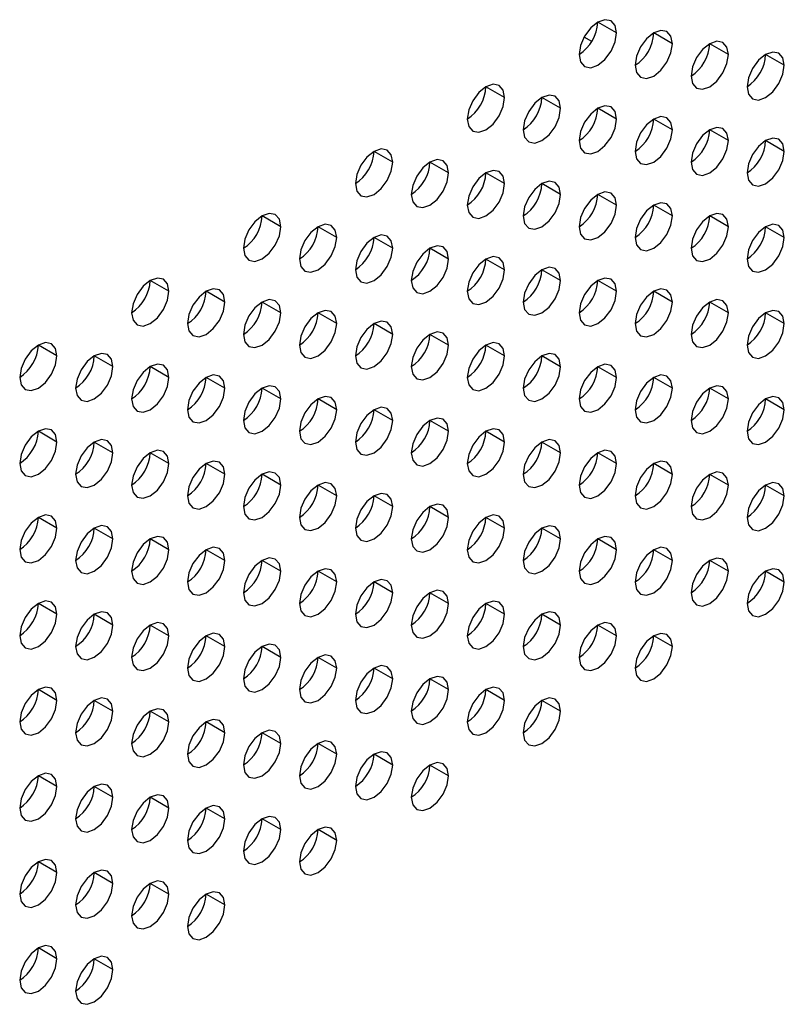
# Model space of a CAD drawing. Header units: millimetres. Extents: x 0 to 1118, y 0 to 864.
# Tile 196 of 256: x 946 to 951, y 656 to 662. Entities that reach past the tile are written whole.
import ezdxf

# ---------------------------------------------------------------- set-up
doc = ezdxf.new("R2010")
doc.units = ezdxf.units.MM

msp = doc.modelspace()

# ---------------------------------------------------------------- linework, layer by layer
at = {"color": 7, "linetype": 'Continuous', "lineweight": 25}
for p, q in [((949.7938, 661.9342), (949.6759, 662.0023)), ((949.6374, 661.8793), (949.5887, 661.9074)), ((950.1473, 661.8661), (950.0295, 661.9342)), ((950.5009, 661.7981), (950.383, 661.8661)), ((950.8544, 661.73), (950.7366, 661.798)), ((949.0867, 661.526), (948.9688, 661.5941)), ((949.4402, 661.4579), (949.3224, 661.526)), ((949.7938, 661.3899), (949.6759, 661.4579)), ((950.1473, 661.3218), (950.0295, 661.3898)), ((950.5009, 661.2537), (950.383, 661.3217)), ((950.7363, 661.2447), (950.7289, 661.249)), ((950.8544, 661.1856), (950.7366, 661.2537)), ((948.3796, 661.1178), (948.2617, 661.1859)), ((948.7331, 661.0497), (948.6153, 661.1178)), ((949.0867, 660.9817), (948.9688, 661.0497)), ((949.4402, 660.9136), (949.3224, 660.9816)), ((949.7938, 660.8455), (949.6759, 660.9135)), ((950.1473, 660.7774), (950.0295, 660.8455)), ((947.6724, 660.7096), (947.5546, 660.7776)), ((950.5009, 660.7093), (950.383, 660.7774)), ((948.026, 660.6415), (947.9082, 660.7096)), ((950.8544, 660.6413), (950.7366, 660.7093)), ((948.3796, 660.5735), (948.2617, 660.6415)), ((948.7331, 660.5054), (948.6153, 660.5734)), ((949.0867, 660.4373), (948.9688, 660.5053)), ((949.4402, 660.3692), (949.3224, 660.4373)), ((946.9653, 660.3014), (946.8475, 660.3694)), ((949.7938, 660.3011), (949.6759, 660.3692)), ((947.3189, 660.2333), (947.201, 660.3014)), ((950.1473, 660.2331), (950.0295, 660.3011)), ((947.6724, 660.1653), (947.5546, 660.2333)), ((950.5009, 660.165), (950.383, 660.233)), ((948.026, 660.0972), (947.9082, 660.1652)), ((950.8544, 660.0969), (950.7366, 660.1649)), ((948.3796, 660.0291), (948.2617, 660.0971)), ((948.7331, 659.961), (948.6153, 660.0291)), ((946.2582, 659.8932), (946.1404, 659.9612)), ((949.0867, 659.8929), (948.9688, 659.961)), ((946.6118, 659.8251), (946.4939, 659.8932)), ((949.4402, 659.8249), (949.3224, 659.8929)), ((946.9653, 659.757), (946.8475, 659.8251)), ((949.7938, 659.7568), (949.6759, 659.8248)), ((947.3189, 659.689), (947.201, 659.757)), ((950.1473, 659.6887), (950.0295, 659.7567)), ((947.6724, 659.6209), (947.5546, 659.6889)), ((950.5009, 659.6206), (950.383, 659.6887)), ((948.026, 659.5528), (947.9082, 659.6208)), ((950.8544, 659.5525), (950.7366, 659.6206)), ((948.3796, 659.4847), (948.2617, 659.5528)), ((948.7331, 659.4167), (948.6153, 659.4847)), ((946.2582, 659.3488), (946.1404, 659.4169)), ((949.0867, 659.3486), (948.9688, 659.4166)), ((946.6118, 659.2808), (946.4939, 659.3488)), ((949.4402, 659.2805), (949.3224, 659.3485)), ((946.9653, 659.2127), (946.8475, 659.2807)), ((949.7938, 659.2124), (949.6759, 659.2805)), ((947.3189, 659.1446), (947.201, 659.2126)), ((950.1473, 659.1443), (950.0295, 659.2124)), ((947.6724, 659.0765), (947.5546, 659.1446)), ((950.5009, 659.0763), (950.383, 659.1443)), ((948.026, 659.0085), (947.9082, 659.0765)), ((950.8544, 659.0082), (950.7366, 659.0762)), ((948.3796, 658.9404), (948.2617, 659.0084)), ((948.7331, 658.8723), (948.6153, 658.9403)), ((946.2582, 658.8045), (946.1404, 658.8725)), ((949.0867, 658.8042), (948.9688, 658.8723)), ((946.6118, 658.7364), (946.4939, 658.8044)), ((949.4402, 658.7361), (949.3224, 658.8042)), ((946.9653, 658.6683), (946.8475, 658.7364)), ((949.7938, 658.6681), (949.6759, 658.7361)), ((947.3189, 658.6003), (947.201, 658.6683)), ((950.1473, 658.6), (950.0295, 658.668)), ((947.6724, 658.5322), (947.5546, 658.6002)), ((950.5009, 658.5319), (950.383, 658.5999)), ((948.026, 658.4641), (947.9082, 658.5321)), ((950.8544, 658.4638), (950.7366, 658.5319)), ((948.3796, 658.396), (948.2617, 658.464)), ((948.7331, 658.3279), (948.6153, 658.396)), ((946.2582, 658.2601), (946.1404, 658.3282)), ((949.0867, 658.2599), (948.9688, 658.3279)), ((946.6118, 658.192), (946.4939, 658.2601)), ((949.4402, 658.1918), (949.3224, 658.2598)), ((946.9653, 658.124), (946.8475, 658.192)), ((949.7938, 658.1237), (949.6759, 658.1917)), ((947.3189, 658.0559), (947.201, 658.1239)), ((950.1473, 658.0556), (950.0295, 658.1237)), ((947.6724, 657.9878), (947.5546, 658.0558)), ((948.026, 657.9197), (947.9082, 657.9878)), ((948.3796, 657.8517), (948.2617, 657.9197)), ((948.7331, 657.7836), (948.6153, 657.8516)), ((946.2582, 657.7158), (946.1404, 657.7838)), ((949.0867, 657.7155), (948.9688, 657.7835)), ((946.6118, 657.6477), (946.4939, 657.7157)), ((949.4402, 657.6474), (949.3224, 657.7155)), ((946.9653, 657.5796), (946.8475, 657.6476)), ((947.3189, 657.5115), (947.201, 657.5796)), ((947.6724, 657.4435), (947.5546, 657.5115)), ((948.026, 657.3754), (947.9082, 657.4434)), ((948.3796, 657.3073), (948.2617, 657.3753)), ((948.7331, 657.2392), (948.6153, 657.3073)), ((946.2582, 657.1714), (946.1404, 657.2394)), ((946.6118, 657.1033), (946.4939, 657.1714)), ((946.9653, 657.0352), (946.8475, 657.1033)), ((947.3189, 656.9672), (947.201, 657.0352)), ((947.6724, 656.8991), (947.5546, 656.9671)), ((948.026, 656.831), (947.9082, 656.899)), ((946.2582, 656.627), (946.1404, 656.6951)), ((946.6118, 656.559), (946.4939, 656.627)), ((946.9653, 656.4909), (946.8475, 656.5589)), ((947.3189, 656.4228), (947.201, 656.4908)), ((946.2582, 656.0827), (946.1404, 656.1507)), ((946.6118, 656.0146), (946.4939, 656.0826))]:
    msp.add_line(p, q, dxfattribs=at)
at = {"color": 7, "linetype": 'Continuous', "lineweight": 25, "flags": 128}
for points in [[(949.7938, 661.9342), (949.7848, 661.9811), (949.7593, 662.0105), (949.721, 662.018), (949.6759, 662.0023), (949.6308, 661.9659), (949.5926, 661.9143), (949.567, 661.8554), (949.5581, 661.7982)], [(949.5581, 661.7982), (949.567, 661.7513), (949.5926, 661.7219), (949.6308, 661.7144), (949.6759, 661.7301), (949.721, 661.7665), (949.7593, 661.8181), (949.7848, 661.877), (949.7938, 661.9342)], [(950.1473, 661.8661), (950.1384, 661.913), (950.1128, 661.9425), (950.0746, 661.9499), (950.0295, 661.9342), (949.9844, 661.8978), (949.9461, 661.8462), (949.9206, 661.7873), (949.9116, 661.7301)], [(949.9116, 661.7301), (949.9206, 661.6832), (949.9461, 661.6538), (949.9844, 661.6463), (950.0295, 661.662), (950.0746, 661.6984), (950.1128, 661.75), (950.1384, 661.8089), (950.1473, 661.8661)], [(950.5009, 661.7981), (950.4919, 661.845), (950.4664, 661.8744), (950.4281, 661.8818), (950.383, 661.8661), (950.3379, 661.8297), (950.2997, 661.7782), (950.2741, 661.7193), (950.2652, 661.662)], [(950.2652, 661.662), (950.2741, 661.6151), (950.2997, 661.5857), (950.3379, 661.5783), (950.383, 661.5939), (950.4281, 661.6303), (950.4664, 661.6819), (950.4919, 661.7408), (950.5009, 661.7981)], [(950.8544, 661.73), (950.8455, 661.7769), (950.8199, 661.8063), (950.7817, 661.8137), (950.7366, 661.798), (950.6915, 661.7617), (950.6532, 661.7101), (950.6277, 661.6512), (950.6187, 661.5939)], [(950.6187, 661.5939), (950.6277, 661.547), (950.6532, 661.5176), (950.6915, 661.5102), (950.7366, 661.5259), (950.7817, 661.5623), (950.8199, 661.6138), (950.8455, 661.6727), (950.8544, 661.73)], [(949.0867, 661.526), (949.0777, 661.5729), (949.0521, 661.6023), (949.0139, 661.6098), (948.9688, 661.5941), (948.9237, 661.5577), (948.8855, 661.5061), (948.8599, 661.4472), (948.851, 661.39)], [(948.851, 661.39), (948.8599, 661.3431), (948.8855, 661.3137), (948.9237, 661.3062), (948.9688, 661.3219), (949.0139, 661.3583), (949.0521, 661.4099), (949.0777, 661.4688), (949.0867, 661.526)], [(949.4402, 661.4579), (949.4312, 661.5048), (949.4057, 661.5342), (949.3675, 661.5417), (949.3224, 661.526), (949.2773, 661.4896), (949.239, 661.438), (949.2135, 661.3791), (949.2045, 661.3219)], [(949.7938, 661.3899), (949.7848, 661.4368), (949.7593, 661.4662), (949.721, 661.4736), (949.6759, 661.4579), (949.6308, 661.4215), (949.5926, 661.37), (949.567, 661.3111), (949.5581, 661.2538)], [(949.2045, 661.3219), (949.2135, 661.275), (949.239, 661.2456), (949.2773, 661.2381), (949.3224, 661.2538), (949.3675, 661.2902), (949.4057, 661.3418), (949.4312, 661.4007), (949.4402, 661.4579)], [(950.1473, 661.3218), (950.1384, 661.3687), (950.1128, 661.3981), (950.0746, 661.4055), (950.0295, 661.3898), (949.9844, 661.3534), (949.9461, 661.3019), (949.9206, 661.243), (949.9116, 661.1857)], [(949.5581, 661.2538), (949.567, 661.2069), (949.5926, 661.1775), (949.6308, 661.1701), (949.6759, 661.1857), (949.721, 661.2221), (949.7593, 661.2737), (949.7848, 661.3326), (949.7938, 661.3899)], [(950.5009, 661.2537), (950.4919, 661.3006), (950.4664, 661.33), (950.4281, 661.3374), (950.383, 661.3218), (950.3379, 661.2854), (950.2997, 661.2338), (950.2741, 661.1749), (950.2652, 661.1176)], [(949.9116, 661.1857), (949.9206, 661.1388), (949.9461, 661.1094), (949.9844, 661.102), (950.0295, 661.1177), (950.0746, 661.1541), (950.1128, 661.2056), (950.1384, 661.2645), (950.1473, 661.3218)], [(950.2652, 661.1176), (950.2741, 661.0707), (950.2997, 661.0413), (950.3379, 661.0339), (950.383, 661.0496), (950.4281, 661.086), (950.4664, 661.1376), (950.4919, 661.1965), (950.5009, 661.2537)], [(950.8544, 661.1856), (950.8455, 661.2325), (950.8199, 661.2619), (950.7817, 661.2694), (950.7366, 661.2537), (950.6915, 661.2173), (950.6532, 661.1657), (950.6277, 661.1068), (950.6187, 661.0496)], [(948.3796, 661.1178), (948.3706, 661.1647), (948.345, 661.1941), (948.3068, 661.2016), (948.2617, 661.1859), (948.2166, 661.1495), (948.1784, 661.0979), (948.1528, 661.039), (948.1439, 660.9818)], [(950.6187, 661.0496), (950.6277, 661.0027), (950.6532, 660.9733), (950.6915, 660.9658), (950.7366, 660.9815), (950.7817, 661.0179), (950.8199, 661.0695), (950.8455, 661.1284), (950.8544, 661.1856)], [(948.1439, 660.9818), (948.1528, 660.9348), (948.1784, 660.9054), (948.2166, 660.898), (948.2617, 660.9137), (948.3068, 660.9501), (948.345, 661.0017), (948.3706, 661.0606), (948.3796, 661.1178)], [(948.7331, 661.0497), (948.7241, 661.0966), (948.6986, 661.126), (948.6604, 661.1335), (948.6153, 661.1178), (948.5702, 661.0814), (948.5319, 661.0298), (948.5064, 660.9709), (948.4974, 660.9137)], [(948.4974, 660.9137), (948.5064, 660.8668), (948.5319, 660.8374), (948.5702, 660.8299), (948.6153, 660.8456), (948.6604, 660.882), (948.6986, 660.9336), (948.7241, 660.9925), (948.7331, 661.0497)], [(949.0867, 660.9817), (949.0777, 661.0286), (949.0521, 661.058), (949.0139, 661.0654), (948.9688, 661.0497), (948.9237, 661.0133), (948.8855, 660.9618), (948.8599, 660.9029), (948.851, 660.8456)], [(948.851, 660.8456), (948.8599, 660.7987), (948.8855, 660.7693), (948.9237, 660.7619), (948.9688, 660.7775), (949.0139, 660.8139), (949.0521, 660.8655), (949.0777, 660.9244), (949.0867, 660.9817)], [(949.4402, 660.9136), (949.4312, 660.9605), (949.4057, 660.9899), (949.3675, 660.9973), (949.3224, 660.9816), (949.2773, 660.9452), (949.239, 660.8937), (949.2135, 660.8348), (949.2045, 660.7775)], [(949.2045, 660.7775), (949.2135, 660.7306), (949.239, 660.7012), (949.2773, 660.6938), (949.3224, 660.7095), (949.3675, 660.7459), (949.4057, 660.7974), (949.4312, 660.8563), (949.4402, 660.9136)], [(949.7938, 660.8455), (949.7848, 660.8924), (949.7593, 660.9218), (949.721, 660.9292), (949.6759, 660.9136), (949.6308, 660.8772), (949.5926, 660.8256), (949.567, 660.7667), (949.5581, 660.7094)], [(949.5581, 660.7094), (949.567, 660.6625), (949.5926, 660.6331), (949.6308, 660.6257), (949.6759, 660.6414), (949.721, 660.6778), (949.7593, 660.7293), (949.7848, 660.7882), (949.7938, 660.8455)], [(950.1473, 660.7774), (950.1384, 660.8243), (950.1128, 660.8537), (950.0746, 660.8612), (950.0295, 660.8455), (949.9844, 660.8091), (949.9461, 660.7575), (949.9206, 660.6986), (949.9116, 660.6414)], [(947.6724, 660.7096), (947.6635, 660.7565), (947.6379, 660.7859), (947.5997, 660.7933), (947.5546, 660.7777), (947.5095, 660.7413), (947.4713, 660.6897), (947.4457, 660.6308), (947.4367, 660.5735)], [(949.9116, 660.6414), (949.9206, 660.5945), (949.9461, 660.5651), (949.9844, 660.5576), (950.0295, 660.5733), (950.0746, 660.6097), (950.1128, 660.6613), (950.1384, 660.7202), (950.1473, 660.7774)], [(950.5009, 660.7093), (950.4919, 660.7562), (950.4664, 660.7857), (950.4281, 660.7931), (950.383, 660.7774), (950.3379, 660.741), (950.2997, 660.6894), (950.2741, 660.6305), (950.2652, 660.5733)], [(948.026, 660.6415), (948.017, 660.6884), (947.9915, 660.7178), (947.9533, 660.7253), (947.9082, 660.7096), (947.8631, 660.6732), (947.8248, 660.6216), (947.7993, 660.5627), (947.7903, 660.5055)], [(950.8544, 660.6413), (950.8455, 660.6882), (950.8199, 660.7176), (950.7817, 660.725), (950.7366, 660.7093), (950.6915, 660.6729), (950.6532, 660.6214), (950.6277, 660.5625), (950.6187, 660.5052)], [(947.4367, 660.5735), (947.4457, 660.5266), (947.4713, 660.4972), (947.5095, 660.4898), (947.5546, 660.5055), (947.5997, 660.5419), (947.6379, 660.5935), (947.6635, 660.6524), (947.6724, 660.7096)], [(948.3796, 660.5735), (948.3706, 660.6204), (948.345, 660.6498), (948.3068, 660.6572), (948.2617, 660.6415), (948.2166, 660.6051), (948.1784, 660.5535), (948.1528, 660.4946), (948.1439, 660.4374)], [(950.2652, 660.5733), (950.2741, 660.5264), (950.2997, 660.497), (950.3379, 660.4895), (950.383, 660.5052), (950.4281, 660.5416), (950.4664, 660.5932), (950.4919, 660.6521), (950.5009, 660.7093)], [(947.7903, 660.5055), (947.7993, 660.4586), (947.8248, 660.4292), (947.8631, 660.4217), (947.9082, 660.4374), (947.9533, 660.4738), (947.9915, 660.5254), (948.017, 660.5843), (948.026, 660.6415)], [(948.7331, 660.5054), (948.7241, 660.5523), (948.6986, 660.5817), (948.6604, 660.5891), (948.6153, 660.5734), (948.5702, 660.537), (948.5319, 660.4855), (948.5064, 660.4266), (948.4974, 660.3693)], [(950.6187, 660.5052), (950.6277, 660.4583), (950.6532, 660.4289), (950.6915, 660.4215), (950.7366, 660.4371), (950.7817, 660.4735), (950.8199, 660.5251), (950.8455, 660.584), (950.8544, 660.6413)], [(948.1439, 660.4374), (948.1528, 660.3905), (948.1784, 660.3611), (948.2166, 660.3537), (948.2617, 660.3693), (948.3068, 660.4057), (948.345, 660.4573), (948.3706, 660.5162), (948.3796, 660.5735)], [(948.4974, 660.3693), (948.5064, 660.3224), (948.5319, 660.293), (948.5702, 660.2856), (948.6153, 660.3013), (948.6604, 660.3377), (948.6986, 660.3892), (948.7241, 660.4481), (948.7331, 660.5054)], [(949.0867, 660.4373), (949.0777, 660.4842), (949.0521, 660.5136), (949.0139, 660.521), (948.9688, 660.5054), (948.9237, 660.469), (948.8855, 660.4174), (948.8599, 660.3585), (948.851, 660.3012)], [(948.851, 660.3012), (948.8599, 660.2543), (948.8855, 660.2249), (948.9237, 660.2175), (948.9688, 660.2332), (949.0139, 660.2696), (949.0521, 660.3211), (949.0777, 660.38), (949.0867, 660.4373)], [(949.4402, 660.3692), (949.4312, 660.4161), (949.4057, 660.4455), (949.3675, 660.453), (949.3224, 660.4373), (949.2773, 660.4009), (949.239, 660.3493), (949.2135, 660.2904), (949.2045, 660.2332)], [(946.9653, 660.3014), (946.9564, 660.3483), (946.9308, 660.3777), (946.8926, 660.3851), (946.8475, 660.3695), (946.8024, 660.3331), (946.7642, 660.2815), (946.7386, 660.2226), (946.7296, 660.1653)], [(949.2045, 660.2332), (949.2135, 660.1863), (949.239, 660.1569), (949.2773, 660.1494), (949.3224, 660.1651), (949.3675, 660.2015), (949.4057, 660.2531), (949.4312, 660.312), (949.4402, 660.3692)], [(949.7938, 660.3011), (949.7848, 660.348), (949.7593, 660.3774), (949.721, 660.3849), (949.6759, 660.3692), (949.6308, 660.3328), (949.5926, 660.2812), (949.567, 660.2223), (949.5581, 660.1651)], [(946.7296, 660.1653), (946.7386, 660.1184), (946.7642, 660.089), (946.8024, 660.0816), (946.8475, 660.0973), (946.8926, 660.1337), (946.9308, 660.1853), (946.9564, 660.2442), (946.9653, 660.3014)], [(947.3189, 660.2333), (947.3099, 660.2802), (947.2844, 660.3096), (947.2461, 660.3171), (947.201, 660.3014), (947.1559, 660.265), (947.1177, 660.2134), (947.0922, 660.1545), (947.0832, 660.0973)], [(949.5581, 660.1651), (949.567, 660.1182), (949.5926, 660.0888), (949.6308, 660.0813), (949.6759, 660.097), (949.721, 660.1334), (949.7593, 660.185), (949.7848, 660.2439), (949.7938, 660.3011)], [(950.1473, 660.2331), (950.1384, 660.28), (950.1128, 660.3094), (950.0746, 660.3168), (950.0295, 660.3011), (949.9844, 660.2647), (949.9461, 660.2132), (949.9206, 660.1543), (949.9116, 660.097)], [(947.0832, 660.0973), (947.0922, 660.0504), (947.1177, 660.021), (947.1559, 660.0135), (947.201, 660.0292), (947.2461, 660.0656), (947.2844, 660.1172), (947.3099, 660.1761), (947.3189, 660.2333)], [(947.6724, 660.1653), (947.6635, 660.2122), (947.6379, 660.2416), (947.5997, 660.249), (947.5546, 660.2333), (947.5095, 660.1969), (947.4713, 660.1453), (947.4457, 660.0864), (947.4367, 660.0292)], [(949.9116, 660.097), (949.9206, 660.0501), (949.9461, 660.0207), (949.9844, 660.0133), (950.0295, 660.0289), (950.0746, 660.0653), (950.1128, 660.1169), (950.1384, 660.1758), (950.1473, 660.2331)], [(950.5009, 660.165), (950.4919, 660.2119), (950.4664, 660.2413), (950.4281, 660.2487), (950.383, 660.233), (950.3379, 660.1966), (950.2997, 660.1451), (950.2741, 660.0862), (950.2652, 660.0289)], [(947.4367, 660.0292), (947.4457, 659.9823), (947.4713, 659.9529), (947.5095, 659.9455), (947.5546, 659.9611), (947.5997, 659.9975), (947.6379, 660.0491), (947.6635, 660.108), (947.6724, 660.1653)], [(948.026, 660.0972), (948.017, 660.1441), (947.9915, 660.1735), (947.9533, 660.1809), (947.9082, 660.1652), (947.8631, 660.1288), (947.8248, 660.0773), (947.7993, 660.0184), (947.7903, 659.9611)], [(950.2652, 660.0289), (950.2741, 659.982), (950.2997, 659.9526), (950.3379, 659.9452), (950.383, 659.9609), (950.4281, 659.9973), (950.4664, 660.0488), (950.4919, 660.1077), (950.5009, 660.165)], [(950.8544, 660.0969), (950.8455, 660.1438), (950.8199, 660.1732), (950.7817, 660.1806), (950.7366, 660.165), (950.6915, 660.1286), (950.6532, 660.077), (950.6277, 660.0181), (950.6187, 659.9608)], [(947.7903, 659.9611), (947.7993, 659.9142), (947.8248, 659.8848), (947.8631, 659.8774), (947.9082, 659.8931), (947.9533, 659.9294), (947.9915, 659.981), (948.017, 660.0399), (948.026, 660.0972)], [(948.3796, 660.0291), (948.3706, 660.076), (948.345, 660.1054), (948.3068, 660.1128), (948.2617, 660.0972), (948.2166, 660.0608), (948.1784, 660.0092), (948.1528, 659.9503), (948.1439, 659.893)], [(950.6187, 659.9608), (950.6277, 659.9139), (950.6532, 659.8845), (950.6915, 659.8771), (950.7366, 659.8928), (950.7817, 659.9292), (950.8199, 659.9808), (950.8455, 660.0397), (950.8544, 660.0969)], [(948.1439, 659.893), (948.1528, 659.8461), (948.1784, 659.8167), (948.2166, 659.8093), (948.2617, 659.825), (948.3068, 659.8614), (948.345, 659.9129), (948.3706, 659.9718), (948.3796, 660.0291)], [(948.7331, 659.961), (948.7241, 660.0079), (948.6986, 660.0373), (948.6604, 660.0448), (948.6153, 660.0291), (948.5702, 659.9927), (948.5319, 659.9411), (948.5064, 659.8822), (948.4974, 659.825)], [(946.2582, 659.8932), (946.2493, 659.9401), (946.2237, 659.9695), (946.1855, 659.9769), (946.1404, 659.9613), (946.0953, 659.9249), (946.0571, 659.8733), (946.0315, 659.8144), (946.0225, 659.7571)], [(949.0867, 659.8929), (949.0777, 659.9398), (949.0521, 659.9692), (949.0139, 659.9767), (948.9688, 659.961), (948.9237, 659.9246), (948.8855, 659.873), (948.8599, 659.8141), (948.851, 659.7569)], [(946.6118, 659.8251), (946.6028, 659.872), (946.5773, 659.9014), (946.539, 659.9089), (946.4939, 659.8932), (946.4488, 659.8568), (946.4106, 659.8052), (946.3851, 659.7463), (946.3761, 659.6891)], [(948.4974, 659.825), (948.5064, 659.7781), (948.5319, 659.7486), (948.5702, 659.7412), (948.6153, 659.7569), (948.6604, 659.7933), (948.6986, 659.8449), (948.7241, 659.9038), (948.7331, 659.961)], [(949.4402, 659.8249), (949.4312, 659.8718), (949.4057, 659.9012), (949.3675, 659.9086), (949.3224, 659.8929), (949.2773, 659.8565), (949.239, 659.805), (949.2135, 659.7461), (949.2045, 659.6888)], [(946.0225, 659.7571), (946.0315, 659.7102), (946.0571, 659.6808), (946.0953, 659.6734), (946.1404, 659.6891), (946.1855, 659.7255), (946.2237, 659.777), (946.2493, 659.8359), (946.2582, 659.8932)], [(948.851, 659.7569), (948.8599, 659.71), (948.8855, 659.6806), (948.9237, 659.6731), (948.9688, 659.6888), (949.0139, 659.7252), (949.0521, 659.7768), (949.0777, 659.8357), (949.0867, 659.8929)], [(946.3761, 659.6891), (946.3851, 659.6422), (946.4106, 659.6128), (946.4488, 659.6053), (946.4939, 659.621), (946.539, 659.6574), (946.5773, 659.709), (946.6028, 659.7679), (946.6118, 659.8251)], [(946.9653, 659.757), (946.9564, 659.804), (946.9308, 659.8334), (946.8926, 659.8408), (946.8475, 659.8251), (946.8024, 659.7887), (946.7642, 659.7371), (946.7386, 659.6782), (946.7296, 659.621)], [(949.2045, 659.6888), (949.2135, 659.6419), (949.239, 659.6125), (949.2773, 659.6051), (949.3224, 659.6207), (949.3675, 659.6571), (949.4057, 659.7087), (949.4312, 659.7676), (949.4402, 659.8249)], [(949.7938, 659.7568), (949.7848, 659.8037), (949.7593, 659.8331), (949.721, 659.8405), (949.6759, 659.8248), (949.6308, 659.7884), (949.5926, 659.7369), (949.567, 659.678), (949.5581, 659.6207)], [(946.7296, 659.621), (946.7386, 659.5741), (946.7642, 659.5447), (946.8024, 659.5372), (946.8475, 659.5529), (946.8926, 659.5893), (946.9308, 659.6409), (946.9564, 659.6998), (946.9653, 659.757)], [(947.3189, 659.689), (947.3099, 659.7359), (947.2844, 659.7653), (947.2461, 659.7727), (947.201, 659.757), (947.1559, 659.7206), (947.1177, 659.6691), (947.0922, 659.6102), (947.0832, 659.5529)], [(949.5581, 659.6207), (949.567, 659.5738), (949.5926, 659.5444), (949.6308, 659.537), (949.6759, 659.5527), (949.721, 659.5891), (949.7593, 659.6406), (949.7848, 659.6995), (949.7938, 659.7568)], [(950.1473, 659.6887), (950.1384, 659.7356), (950.1128, 659.765), (950.0746, 659.7724), (950.0295, 659.7568), (949.9844, 659.7204), (949.9461, 659.6688), (949.9206, 659.6099), (949.9116, 659.5526)], [(947.0832, 659.5529), (947.0922, 659.506), (947.1177, 659.4766), (947.1559, 659.4692), (947.201, 659.4848), (947.2461, 659.5212), (947.2844, 659.5728), (947.3099, 659.6317), (947.3189, 659.689)], [(947.6724, 659.6209), (947.6635, 659.6678), (947.6379, 659.6972), (947.5997, 659.7046), (947.5546, 659.6889), (947.5095, 659.6526), (947.4713, 659.601), (947.4457, 659.5421), (947.4367, 659.4848)], [(949.9116, 659.5526), (949.9206, 659.5057), (949.9461, 659.4763), (949.9844, 659.4689), (950.0295, 659.4846), (950.0746, 659.521), (950.1128, 659.5725), (950.1384, 659.6314), (950.1473, 659.6887)], [(950.5009, 659.6206), (950.4919, 659.6675), (950.4664, 659.6969), (950.4281, 659.7044), (950.383, 659.6887), (950.3379, 659.6523), (950.2997, 659.6007), (950.2741, 659.5418), (950.2652, 659.4846)], [(947.4367, 659.4848), (947.4457, 659.4379), (947.4713, 659.4085), (947.5095, 659.4011), (947.5546, 659.4168), (947.5997, 659.4532), (947.6379, 659.5047), (947.6635, 659.5636), (947.6724, 659.6209)], [(948.026, 659.5528), (948.017, 659.5997), (947.9915, 659.6291), (947.9533, 659.6365), (947.9082, 659.6209), (947.8631, 659.5845), (947.8248, 659.5329), (947.7993, 659.474), (947.7903, 659.4167)], [(950.2652, 659.4846), (950.2741, 659.4377), (950.2997, 659.4083), (950.3379, 659.4008), (950.383, 659.4165), (950.4281, 659.4529), (950.4664, 659.5045), (950.4919, 659.5634), (950.5009, 659.6206)], [(950.8544, 659.5525), (950.8455, 659.5995), (950.8199, 659.6289), (950.7817, 659.6363), (950.7366, 659.6206), (950.6915, 659.5842), (950.6532, 659.5326), (950.6277, 659.4737), (950.6187, 659.4165)], [(947.7903, 659.4167), (947.7993, 659.3698), (947.8248, 659.3404), (947.8631, 659.333), (947.9082, 659.3487), (947.9533, 659.3851), (947.9915, 659.4367), (948.017, 659.4956), (948.026, 659.5528)], [(948.3796, 659.4847), (948.3706, 659.5316), (948.345, 659.561), (948.3068, 659.5685), (948.2617, 659.5528), (948.2166, 659.5164), (948.1784, 659.4648), (948.1528, 659.4059), (948.1439, 659.3487)], [(950.6187, 659.4165), (950.6277, 659.3696), (950.6532, 659.3402), (950.6915, 659.3327), (950.7366, 659.3484), (950.7817, 659.3848), (950.8199, 659.4364), (950.8455, 659.4953), (950.8544, 659.5525)], [(948.1439, 659.3487), (948.1528, 659.3018), (948.1784, 659.2724), (948.2166, 659.2649), (948.2617, 659.2806), (948.3068, 659.317), (948.345, 659.3686), (948.3706, 659.4275), (948.3796, 659.4847)], [(948.7331, 659.4167), (948.7241, 659.4636), (948.6986, 659.493), (948.6604, 659.5004), (948.6153, 659.4847), (948.5702, 659.4483), (948.5319, 659.3967), (948.5064, 659.3378), (948.4974, 659.2806)], [(946.2582, 659.3488), (946.2493, 659.3957), (946.2237, 659.4251), (946.1855, 659.4326), (946.1404, 659.4169), (946.0953, 659.3805), (946.0571, 659.3289), (946.0315, 659.27), (946.0225, 659.2128)], [(948.4974, 659.2806), (948.5064, 659.2337), (948.5319, 659.2043), (948.5702, 659.1969), (948.6153, 659.2125), (948.6604, 659.2489), (948.6986, 659.3005), (948.7241, 659.3594), (948.7331, 659.4167)], [(949.0867, 659.3486), (949.0777, 659.3955), (949.0521, 659.4249), (949.0139, 659.4323), (948.9688, 659.4166), (948.9237, 659.3802), (948.8855, 659.3287), (948.8599, 659.2698), (948.851, 659.2125)], [(946.0225, 659.2128), (946.0315, 659.1659), (946.0571, 659.1365), (946.0953, 659.129), (946.1404, 659.1447), (946.1855, 659.1811), (946.2237, 659.2327), (946.2493, 659.2916), (946.2582, 659.3488)], [(946.6118, 659.2808), (946.6028, 659.3277), (946.5773, 659.3571), (946.539, 659.3645), (946.4939, 659.3488), (946.4488, 659.3124), (946.4106, 659.2609), (946.3851, 659.202), (946.3761, 659.1447)], [(948.851, 659.2125), (948.8599, 659.1656), (948.8855, 659.1362), (948.9237, 659.1288), (948.9688, 659.1445), (949.0139, 659.1809), (949.0521, 659.2324), (949.0777, 659.2913), (949.0867, 659.3486)], [(949.4402, 659.2805), (949.4312, 659.3274), (949.4057, 659.3568), (949.3675, 659.3642), (949.3224, 659.3486), (949.2773, 659.3122), (949.239, 659.2606), (949.2135, 659.2017), (949.2045, 659.1444)], [(946.9653, 659.2127), (946.9564, 659.2596), (946.9308, 659.289), (946.8926, 659.2964), (946.8475, 659.2807), (946.8024, 659.2444), (946.7642, 659.1928), (946.7386, 659.1339), (946.7296, 659.0766)], [(949.7938, 659.2124), (949.7848, 659.2593), (949.7593, 659.2887), (949.721, 659.2962), (949.6759, 659.2805), (949.6308, 659.2441), (949.5926, 659.1925), (949.567, 659.1336), (949.5581, 659.0764)], [(946.3761, 659.1447), (946.3851, 659.0978), (946.4106, 659.0684), (946.4488, 659.061), (946.4939, 659.0766), (946.539, 659.113), (946.5773, 659.1646), (946.6028, 659.2235), (946.6118, 659.2808)], [(947.3189, 659.1446), (947.3099, 659.1915), (947.2844, 659.2209), (947.2461, 659.2283), (947.201, 659.2127), (947.1559, 659.1763), (947.1177, 659.1247), (947.0922, 659.0658), (947.0832, 659.0085)], [(949.2045, 659.1444), (949.2135, 659.0975), (949.239, 659.0681), (949.2773, 659.0607), (949.3224, 659.0764), (949.3675, 659.1128), (949.4057, 659.1643), (949.4312, 659.2232), (949.4402, 659.2805)], [(950.1473, 659.1443), (950.1384, 659.1912), (950.1128, 659.2206), (950.0746, 659.2281), (950.0295, 659.2124), (949.9844, 659.176), (949.9461, 659.1244), (949.9206, 659.0655), (949.9116, 659.0083)], [(946.7296, 659.0766), (946.7386, 659.0297), (946.7642, 659.0003), (946.8024, 658.9929), (946.8475, 659.0086), (946.8926, 659.045), (946.9308, 659.0965), (946.9564, 659.1554), (946.9653, 659.2127)], [(947.6724, 659.0765), (947.6635, 659.1234), (947.6379, 659.1528), (947.5997, 659.1603), (947.5546, 659.1446), (947.5095, 659.1082), (947.4713, 659.0566), (947.4457, 658.9977), (947.4367, 658.9405)], [(949.5581, 659.0764), (949.567, 659.0295), (949.5926, 659.0001), (949.6308, 658.9926), (949.6759, 659.0083), (949.721, 659.0447), (949.7593, 659.0963), (949.7848, 659.1552), (949.7938, 659.2124)], [(950.5009, 659.0763), (950.4919, 659.1232), (950.4664, 659.1526), (950.4281, 659.16), (950.383, 659.1443), (950.3379, 659.1079), (950.2997, 659.0564), (950.2741, 658.9975), (950.2652, 658.9402)], [(947.0832, 659.0085), (947.0922, 658.9616), (947.1177, 658.9322), (947.1559, 658.9248), (947.201, 658.9405), (947.2461, 658.9769), (947.2844, 659.0285), (947.3099, 659.0874), (947.3189, 659.1446)], [(949.9116, 659.0083), (949.9206, 658.9614), (949.9461, 658.932), (949.9844, 658.9245), (950.0295, 658.9402), (950.0746, 658.9766), (950.1128, 659.0282), (950.1384, 659.0871), (950.1473, 659.1443)], [(947.4367, 658.9405), (947.4457, 658.8936), (947.4713, 658.8642), (947.5095, 658.8567), (947.5546, 658.8724), (947.5997, 658.9088), (947.6379, 658.9604), (947.6635, 659.0193), (947.6724, 659.0765)], [(948.026, 659.0085), (948.017, 659.0554), (947.9915, 659.0848), (947.9533, 659.0922), (947.9082, 659.0765), (947.8631, 659.0401), (947.8248, 658.9885), (947.7993, 658.9296), (947.7903, 658.8724)], [(950.2652, 658.9402), (950.2741, 658.8933), (950.2997, 658.8639), (950.3379, 658.8565), (950.383, 658.8721), (950.4281, 658.9085), (950.4664, 658.9601), (950.4919, 659.019), (950.5009, 659.0763)], [(950.8544, 659.0082), (950.8455, 659.0551), (950.8199, 659.0845), (950.7817, 659.0919), (950.7366, 659.0762), (950.6915, 659.0399), (950.6532, 658.9883), (950.6277, 658.9294), (950.6187, 658.8721)], [(947.7903, 658.8724), (947.7993, 658.8255), (947.8248, 658.7961), (947.8631, 658.7887), (947.9082, 658.8043), (947.9533, 658.8407), (947.9915, 658.8923), (948.017, 658.9512), (948.026, 659.0085)], [(948.3796, 658.9404), (948.3706, 658.9873), (948.345, 659.0167), (948.3068, 659.0241), (948.2617, 659.0084), (948.2166, 658.972), (948.1784, 658.9205), (948.1528, 658.8616), (948.1439, 658.8043)], [(950.6187, 658.8721), (950.6277, 658.8252), (950.6532, 658.7958), (950.6915, 658.7884), (950.7366, 658.8041), (950.7817, 658.8405), (950.8199, 658.892), (950.8455, 658.9509), (950.8544, 659.0082)], [(948.1439, 658.8043), (948.1528, 658.7574), (948.1784, 658.728), (948.2166, 658.7206), (948.2617, 658.7363), (948.3068, 658.7726), (948.345, 658.8242), (948.3706, 658.8831), (948.3796, 658.9404)], [(948.7331, 658.8723), (948.7241, 658.9192), (948.6986, 658.9486), (948.6604, 658.956), (948.6153, 658.9404), (948.5702, 658.904), (948.5319, 658.8524), (948.5064, 658.7935), (948.4974, 658.7362)], [(946.2582, 658.8045), (946.2493, 658.8514), (946.2237, 658.8808), (946.1855, 658.8882), (946.1404, 658.8725), (946.0953, 658.8361), (946.0571, 658.7846), (946.0315, 658.7257), (946.0225, 658.6684)], [(948.4974, 658.7362), (948.5064, 658.6893), (948.5319, 658.6599), (948.5702, 658.6525), (948.6153, 658.6682), (948.6604, 658.7046), (948.6986, 658.7561), (948.7241, 658.815), (948.7331, 658.8723)], [(949.0867, 658.8042), (949.0777, 658.8511), (949.0521, 658.8805), (949.0139, 658.888), (948.9688, 658.8723), (948.9237, 658.8359), (948.8855, 658.7843), (948.8599, 658.7254), (948.851, 658.6682)], [(946.0225, 658.6684), (946.0315, 658.6215), (946.0571, 658.5921), (946.0953, 658.5847), (946.1404, 658.6004), (946.1855, 658.6368), (946.2237, 658.6883), (946.2493, 658.7472), (946.2582, 658.8045)], [(946.6118, 658.7364), (946.6028, 658.7833), (946.5773, 658.8127), (946.539, 658.8201), (946.4939, 658.8045), (946.4488, 658.7681), (946.4106, 658.7165), (946.3851, 658.6576), (946.3761, 658.6003)], [(948.851, 658.6682), (948.8599, 658.6213), (948.8855, 658.5918), (948.9237, 658.5844), (948.9688, 658.6001), (949.0139, 658.6365), (949.0521, 658.6881), (949.0777, 658.747), (949.0867, 658.8042)], [(949.4402, 658.7361), (949.4312, 658.783), (949.4057, 658.8124), (949.3675, 658.8199), (949.3224, 658.8042), (949.2773, 658.7678), (949.239, 658.7162), (949.2135, 658.6573), (949.2045, 658.6001)], [(946.3761, 658.6003), (946.3851, 658.5534), (946.4106, 658.524), (946.4488, 658.5166), (946.4939, 658.5323), (946.539, 658.5687), (946.5773, 658.6202), (946.6028, 658.6791), (946.6118, 658.7364)], [(946.9653, 658.6683), (946.9564, 658.7152), (946.9308, 658.7446), (946.8926, 658.7521), (946.8475, 658.7364), (946.8024, 658.7), (946.7642, 658.6484), (946.7386, 658.5895), (946.7296, 658.5323)], [(949.2045, 658.6001), (949.2135, 658.5532), (949.239, 658.5238), (949.2773, 658.5163), (949.3224, 658.532), (949.3675, 658.5684), (949.4057, 658.62), (949.4312, 658.6789), (949.4402, 658.7361)], [(949.7938, 658.6681), (949.7848, 658.715), (949.7593, 658.7444), (949.721, 658.7518), (949.6759, 658.7361), (949.6308, 658.6997), (949.5926, 658.6482), (949.567, 658.5893), (949.5581, 658.532)], [(946.7296, 658.5323), (946.7386, 658.4854), (946.7642, 658.456), (946.8024, 658.4485), (946.8475, 658.4642), (946.8926, 658.5006), (946.9308, 658.5522), (946.9564, 658.6111), (946.9653, 658.6683)], [(947.3189, 658.6003), (947.3099, 658.6472), (947.2844, 658.6766), (947.2461, 658.684), (947.201, 658.6683), (947.1559, 658.6319), (947.1177, 658.5803), (947.0922, 658.5214), (947.0832, 658.4642)], [(949.5581, 658.532), (949.567, 658.4851), (949.5926, 658.4557), (949.6308, 658.4483), (949.6759, 658.4639), (949.721, 658.5003), (949.7593, 658.5519), (949.7848, 658.6108), (949.7938, 658.6681)], [(950.1473, 658.6), (950.1384, 658.6469), (950.1128, 658.6763), (950.0746, 658.6837), (950.0295, 658.668), (949.9844, 658.6316), (949.9461, 658.5801), (949.9206, 658.5212), (949.9116, 658.4639)], [(947.0832, 658.4642), (947.0922, 658.4173), (947.1177, 658.3879), (947.1559, 658.3804), (947.201, 658.3961), (947.2461, 658.4325), (947.2844, 658.4841), (947.3099, 658.543), (947.3189, 658.6003)], [(947.6724, 658.5322), (947.6635, 658.5791), (947.6379, 658.6085), (947.5997, 658.6159), (947.5546, 658.6002), (947.5095, 658.5638), (947.4713, 658.5123), (947.4457, 658.4534), (947.4367, 658.3961)], [(949.9116, 658.4639), (949.9206, 658.417), (949.9461, 658.3876), (949.9844, 658.3802), (950.0295, 658.3959), (950.0746, 658.4323), (950.1128, 658.4838), (950.1384, 658.5427), (950.1473, 658.6)], [(950.5009, 658.5319), (950.4919, 658.5788), (950.4664, 658.6082), (950.4281, 658.6156), (950.383, 658.6), (950.3379, 658.5636), (950.2997, 658.512), (950.2741, 658.4531), (950.2652, 658.3958)], [(948.026, 658.4641), (948.017, 658.511), (947.9915, 658.5404), (947.9533, 658.5478), (947.9082, 658.5322), (947.8631, 658.4958), (947.8248, 658.4442), (947.7993, 658.3853), (947.7903, 658.328)], [(950.8544, 658.4638), (950.8455, 658.5107), (950.8199, 658.5401), (950.7817, 658.5476), (950.7366, 658.5319), (950.6915, 658.4955), (950.6532, 658.4439), (950.6277, 658.385), (950.6187, 658.3278)], [(947.4367, 658.3961), (947.4457, 658.3492), (947.4713, 658.3198), (947.5095, 658.3124), (947.5546, 658.328), (947.5997, 658.3644), (947.6379, 658.416), (947.6635, 658.4749), (947.6724, 658.5322)], [(948.3796, 658.396), (948.3706, 658.4429), (948.345, 658.4723), (948.3068, 658.4797), (948.2617, 658.4641), (948.2166, 658.4277), (948.1784, 658.3761), (948.1528, 658.3172), (948.1439, 658.2599)], [(950.2652, 658.3958), (950.2741, 658.3489), (950.2997, 658.3195), (950.3379, 658.3121), (950.383, 658.3278), (950.4281, 658.3642), (950.4664, 658.4157), (950.4919, 658.4746), (950.5009, 658.5319)], [(947.7903, 658.328), (947.7993, 658.2811), (947.8248, 658.2517), (947.8631, 658.2443), (947.9082, 658.26), (947.9533, 658.2964), (947.9915, 658.3479), (948.017, 658.4068), (948.026, 658.4641)], [(948.7331, 658.3279), (948.7241, 658.3748), (948.6986, 658.4042), (948.6604, 658.4117), (948.6153, 658.396), (948.5702, 658.3596), (948.5319, 658.308), (948.5064, 658.2491), (948.4974, 658.1919)], [(950.6187, 658.3278), (950.6277, 658.2809), (950.6532, 658.2515), (950.6915, 658.244), (950.7366, 658.2597), (950.7817, 658.2961), (950.8199, 658.3477), (950.8455, 658.4066), (950.8544, 658.4638)], [(948.1439, 658.2599), (948.1528, 658.213), (948.1784, 658.1836), (948.2166, 658.1762), (948.2617, 658.1919), (948.3068, 658.2283), (948.345, 658.2799), (948.3706, 658.3388), (948.3796, 658.396)], [(946.2582, 658.2601), (946.2493, 658.307), (946.2237, 658.3364), (946.1855, 658.3439), (946.1404, 658.3282), (946.0953, 658.2918), (946.0571, 658.2402), (946.0315, 658.1813), (946.0225, 658.1241)], [(948.4974, 658.1919), (948.5064, 658.145), (948.5319, 658.1156), (948.5702, 658.1081), (948.6153, 658.1238), (948.6604, 658.1602), (948.6986, 658.2118), (948.7241, 658.2707), (948.7331, 658.3279)], [(949.0867, 658.2599), (949.0777, 658.3068), (949.0521, 658.3362), (949.0139, 658.3436), (948.9688, 658.3279), (948.9237, 658.2915), (948.8855, 658.2399), (948.8599, 658.181), (948.851, 658.1238)], [(946.0225, 658.1241), (946.0315, 658.0772), (946.0571, 658.0478), (946.0953, 658.0403), (946.1404, 658.056), (946.1855, 658.0924), (946.2237, 658.144), (946.2493, 658.2029), (946.2582, 658.2601)], [(946.6118, 658.192), (946.6028, 658.2389), (946.5773, 658.2683), (946.539, 658.2758), (946.4939, 658.2601), (946.4488, 658.2237), (946.4106, 658.1721), (946.3851, 658.1132), (946.3761, 658.056)], [(948.851, 658.1238), (948.8599, 658.0769), (948.8855, 658.0475), (948.9237, 658.0401), (948.9688, 658.0557), (949.0139, 658.0921), (949.0521, 658.1437), (949.0777, 658.2026), (949.0867, 658.2599)], [(949.4402, 658.1918), (949.4312, 658.2387), (949.4057, 658.2681), (949.3675, 658.2755), (949.3224, 658.2598), (949.2773, 658.2234), (949.239, 658.1719), (949.2135, 658.113), (949.2045, 658.0557)], [(946.3761, 658.056), (946.3851, 658.0091), (946.4106, 657.9797), (946.4488, 657.9722), (946.4939, 657.9879), (946.539, 658.0243), (946.5773, 658.0759), (946.6028, 658.1348), (946.6118, 658.192)], [(946.9653, 658.124), (946.9564, 658.1709), (946.9308, 658.2003), (946.8926, 658.2077), (946.8475, 658.192), (946.8024, 658.1556), (946.7642, 658.1041), (946.7386, 658.0452), (946.7296, 657.9879)], [(949.2045, 658.0557), (949.2135, 658.0088), (949.239, 657.9794), (949.2773, 657.972), (949.3224, 657.9877), (949.3675, 658.0241), (949.4057, 658.0756), (949.4312, 658.1345), (949.4402, 658.1918)], [(949.7938, 658.1237), (949.7848, 658.1706), (949.7593, 658.2), (949.721, 658.2074), (949.6759, 658.1918), (949.6308, 658.1554), (949.5926, 658.1038), (949.567, 658.0449), (949.5581, 657.9876)], [(946.7296, 657.9879), (946.7386, 657.941), (946.7642, 657.9116), (946.8024, 657.9042), (946.8475, 657.9198), (946.8926, 657.9562), (946.9308, 658.0078), (946.9564, 658.0667), (946.9653, 658.124)], [(947.3189, 658.0559), (947.3099, 658.1028), (947.2844, 658.1322), (947.2461, 658.1396), (947.201, 658.1239), (947.1559, 658.0876), (947.1177, 658.036), (947.0922, 657.9771), (947.0832, 657.9198)], [(949.5581, 657.9876), (949.567, 657.9407), (949.5926, 657.9113), (949.6308, 657.9039), (949.6759, 657.9196), (949.721, 657.956), (949.7593, 658.0075), (949.7848, 658.0664), (949.7938, 658.1237)], [(950.1473, 658.0556), (950.1384, 658.1025), (950.1128, 658.1319), (950.0746, 658.1394), (950.0295, 658.1237), (949.9844, 658.0873), (949.9461, 658.0357), (949.9206, 657.9768), (949.9116, 657.9196)], [(947.0832, 657.9198), (947.0922, 657.8729), (947.1177, 657.8435), (947.1559, 657.8361), (947.201, 657.8518), (947.2461, 657.8882), (947.2844, 657.9397), (947.3099, 657.9986), (947.3189, 658.0559)], [(947.6724, 657.9878), (947.6635, 658.0347), (947.6379, 658.0641), (947.5997, 658.0715), (947.5546, 658.0559), (947.5095, 658.0195), (947.4713, 657.9679), (947.4457, 657.909), (947.4367, 657.8517)], [(949.9116, 657.9196), (949.9206, 657.8727), (949.9461, 657.8433), (949.9844, 657.8358), (950.0295, 657.8515), (950.0746, 657.8879), (950.1128, 657.9395), (950.1384, 657.9984), (950.1473, 658.0556)], [(947.4367, 657.8517), (947.4457, 657.8048), (947.4713, 657.7754), (947.5095, 657.768), (947.5546, 657.7837), (947.5997, 657.8201), (947.6379, 657.8717), (947.6635, 657.9306), (947.6724, 657.9878)], [(948.026, 657.9197), (948.017, 657.9666), (947.9915, 657.996), (947.9533, 658.0035), (947.9082, 657.9878), (947.8631, 657.9514), (947.8248, 657.8998), (947.7993, 657.8409), (947.7903, 657.7837)], [(947.7903, 657.7837), (947.7993, 657.7368), (947.8248, 657.7074), (947.8631, 657.6999), (947.9082, 657.7156), (947.9533, 657.752), (947.9915, 657.8036), (948.017, 657.8625), (948.026, 657.9197)], [(948.3796, 657.8517), (948.3706, 657.8986), (948.345, 657.928), (948.3068, 657.9354), (948.2617, 657.9197), (948.2166, 657.8833), (948.1784, 657.8317), (948.1528, 657.7728), (948.1439, 657.7156)], [(948.1439, 657.7156), (948.1528, 657.6687), (948.1784, 657.6393), (948.2166, 657.6319), (948.2617, 657.6475), (948.3068, 657.6839), (948.345, 657.7355), (948.3706, 657.7944), (948.3796, 657.8517)], [(948.7331, 657.7836), (948.7241, 657.8305), (948.6986, 657.8599), (948.6604, 657.8673), (948.6153, 657.8516), (948.5702, 657.8152), (948.5319, 657.7637), (948.5064, 657.7048), (948.4974, 657.6475)], [(946.2582, 657.7158), (946.2493, 657.7627), (946.2237, 657.7921), (946.1855, 657.7995), (946.1404, 657.7838), (946.0953, 657.7474), (946.0571, 657.6959), (946.0315, 657.637), (946.0225, 657.5797)], [(949.0867, 657.7155), (949.0777, 657.7624), (949.0521, 657.7918), (949.0139, 657.7992), (948.9688, 657.7836), (948.9237, 657.7472), (948.8855, 657.6956), (948.8599, 657.6367), (948.851, 657.5794)], [(946.6118, 657.6477), (946.6028, 657.6946), (946.5773, 657.724), (946.539, 657.7314), (946.4939, 657.7157), (946.4488, 657.6793), (946.4106, 657.6278), (946.3851, 657.5689), (946.3761, 657.5116)], [(948.4974, 657.6475), (948.5064, 657.6006), (948.5319, 657.5712), (948.5702, 657.5638), (948.6153, 657.5795), (948.6604, 657.6158), (948.6986, 657.6674), (948.7241, 657.7263), (948.7331, 657.7836)], [(949.4402, 657.6474), (949.4312, 657.6943), (949.4057, 657.7237), (949.3675, 657.7312), (949.3224, 657.7155), (949.2773, 657.6791), (949.239, 657.6275), (949.2135, 657.5686), (949.2045, 657.5114)], [(946.0225, 657.5797), (946.0315, 657.5328), (946.0571, 657.5034), (946.0953, 657.496), (946.1404, 657.5116), (946.1855, 657.548), (946.2237, 657.5996), (946.2493, 657.6585), (946.2582, 657.7158)], [(946.9653, 657.5796), (946.9564, 657.6265), (946.9308, 657.6559), (946.8926, 657.6633), (946.8475, 657.6477), (946.8024, 657.6113), (946.7642, 657.5597), (946.7386, 657.5008), (946.7296, 657.4435)], [(948.851, 657.5794), (948.8599, 657.5325), (948.8855, 657.5031), (948.9237, 657.4957), (948.9688, 657.5114), (949.0139, 657.5478), (949.0521, 657.5993), (949.0777, 657.6582), (949.0867, 657.7155)], [(946.3761, 657.5116), (946.3851, 657.4647), (946.4106, 657.4353), (946.4488, 657.4279), (946.4939, 657.4436), (946.539, 657.48), (946.5773, 657.5315), (946.6028, 657.5904), (946.6118, 657.6477)], [(949.2045, 657.5114), (949.2135, 657.4645), (949.239, 657.435), (949.2773, 657.4276), (949.3224, 657.4433), (949.3675, 657.4797), (949.4057, 657.5313), (949.4312, 657.5902), (949.4402, 657.6474)], [(946.7296, 657.4435), (946.7386, 657.3966), (946.7642, 657.3672), (946.8024, 657.3598), (946.8475, 657.3755), (946.8926, 657.4119), (946.9308, 657.4635), (946.9564, 657.5223), (946.9653, 657.5796)], [(947.3189, 657.5115), (947.3099, 657.5584), (947.2844, 657.5878), (947.2461, 657.5953), (947.201, 657.5796), (947.1559, 657.5432), (947.1177, 657.4916), (947.0922, 657.4327), (947.0832, 657.3755)], [(947.0832, 657.3755), (947.0922, 657.3286), (947.1177, 657.2992), (947.1559, 657.2917), (947.201, 657.3074), (947.2461, 657.3438), (947.2844, 657.3954), (947.3099, 657.4543), (947.3189, 657.5115)], [(947.6724, 657.4435), (947.6635, 657.4904), (947.6379, 657.5198), (947.5997, 657.5272), (947.5546, 657.5115), (947.5095, 657.4751), (947.4713, 657.4235), (947.4457, 657.3646), (947.4367, 657.3074)], [(947.4367, 657.3074), (947.4457, 657.2605), (947.4713, 657.2311), (947.5095, 657.2237), (947.5546, 657.2393), (947.5997, 657.2757), (947.6379, 657.3273), (947.6635, 657.3862), (947.6724, 657.4435)], [(948.026, 657.3754), (948.017, 657.4223), (947.9915, 657.4517), (947.9533, 657.4591), (947.9082, 657.4434), (947.8631, 657.407), (947.8248, 657.3555), (947.7993, 657.2966), (947.7903, 657.2393)], [(947.7903, 657.2393), (947.7993, 657.1924), (947.8248, 657.163), (947.8631, 657.1556), (947.9082, 657.1712), (947.9533, 657.2076), (947.9915, 657.2592), (948.017, 657.3181), (948.026, 657.3754)], [(948.3796, 657.3073), (948.3706, 657.3542), (948.345, 657.3836), (948.3068, 657.391), (948.2617, 657.3754), (948.2166, 657.339), (948.1784, 657.2874), (948.1528, 657.2285), (948.1439, 657.1712)], [(948.1439, 657.1712), (948.1528, 657.1243), (948.1784, 657.0949), (948.2166, 657.0875), (948.2617, 657.1032), (948.3068, 657.1396), (948.345, 657.1911), (948.3706, 657.25), (948.3796, 657.3073)], [(948.7331, 657.2392), (948.7241, 657.2861), (948.6986, 657.3155), (948.6604, 657.3229), (948.6153, 657.3073), (948.5702, 657.2709), (948.5319, 657.2193), (948.5064, 657.1604), (948.4974, 657.1031)], [(946.2582, 657.1714), (946.2493, 657.2183), (946.2237, 657.2477), (946.1855, 657.2551), (946.1404, 657.2395), (946.0953, 657.2031), (946.0571, 657.1515), (946.0315, 657.0926), (946.0225, 657.0353)], [(948.4974, 657.1031), (948.5064, 657.0562), (948.5319, 657.0268), (948.5702, 657.0194), (948.6153, 657.0351), (948.6604, 657.0715), (948.6986, 657.1231), (948.7241, 657.182), (948.7331, 657.2392)], [(946.0225, 657.0353), (946.0315, 656.9884), (946.0571, 656.959), (946.0953, 656.9516), (946.1404, 656.9673), (946.1855, 657.0037), (946.2237, 657.0552), (946.2493, 657.1141), (946.2582, 657.1714)], [(946.6118, 657.1033), (946.6028, 657.1502), (946.5773, 657.1796), (946.539, 657.1871), (946.4939, 657.1714), (946.4488, 657.135), (946.4106, 657.0834), (946.3851, 657.0245), (946.3761, 656.9673)], [(946.3761, 656.9673), (946.3851, 656.9204), (946.4106, 656.891), (946.4488, 656.8835), (946.4939, 656.8992), (946.539, 656.9356), (946.5773, 656.9872), (946.6028, 657.0461), (946.6118, 657.1033)], [(946.9653, 657.0352), (946.9564, 657.0821), (946.9308, 657.1116), (946.8926, 657.119), (946.8475, 657.1033), (946.8024, 657.0669), (946.7642, 657.0153), (946.7386, 656.9564), (946.7296, 656.8992)], [(947.3189, 656.9672), (947.3099, 657.0141), (947.2844, 657.0435), (947.2461, 657.0509), (947.201, 657.0352), (947.1559, 656.9988), (947.1177, 656.9473), (947.0922, 656.8884), (947.0832, 656.8311)], [(946.7296, 656.8992), (946.7386, 656.8523), (946.7642, 656.8229), (946.8024, 656.8154), (946.8475, 656.8311), (946.8926, 656.8675), (946.9308, 656.9191), (946.9564, 656.978), (946.9653, 657.0352)], [(947.6724, 656.8991), (947.6635, 656.946), (947.6379, 656.9754), (947.5997, 656.9828), (947.5546, 656.9671), (947.5095, 656.9308), (947.4713, 656.8792), (947.4457, 656.8203), (947.4367, 656.763)], [(947.0832, 656.8311), (947.0922, 656.7842), (947.1177, 656.7548), (947.1559, 656.7474), (947.201, 656.763), (947.2461, 656.7994), (947.2844, 656.851), (947.3099, 656.9099), (947.3189, 656.9672)], [(947.4367, 656.763), (947.4457, 656.7161), (947.4713, 656.6867), (947.5095, 656.6793), (947.5546, 656.695), (947.5997, 656.7314), (947.6379, 656.7829), (947.6635, 656.8418), (947.6724, 656.8991)], [(948.026, 656.831), (948.017, 656.8779), (947.9915, 656.9073), (947.9533, 656.9147), (947.9082, 656.8991), (947.8631, 656.8627), (947.8248, 656.8111), (947.7993, 656.7522), (947.7903, 656.6949)], [(947.7903, 656.6949), (947.7993, 656.648), (947.8248, 656.6186), (947.8631, 656.6112), (947.9082, 656.6269), (947.9533, 656.6633), (947.9915, 656.7149), (948.017, 656.7738), (948.026, 656.831)], [(946.2582, 656.627), (946.2493, 656.6739), (946.2237, 656.7033), (946.1855, 656.7108), (946.1404, 656.6951), (946.0953, 656.6587), (946.0571, 656.6071), (946.0315, 656.5482), (946.0225, 656.491)], [(946.0225, 656.491), (946.0315, 656.4441), (946.0571, 656.4147), (946.0953, 656.4072), (946.1404, 656.4229), (946.1855, 656.4593), (946.2237, 656.5109), (946.2493, 656.5698), (946.2582, 656.627)], [(946.6118, 656.559), (946.6028, 656.6059), (946.5773, 656.6353), (946.539, 656.6427), (946.4939, 656.627), (946.4488, 656.5906), (946.4106, 656.5391), (946.3851, 656.4802), (946.3761, 656.4229)], [(946.3761, 656.4229), (946.3851, 656.376), (946.4106, 656.3466), (946.4488, 656.3392), (946.4939, 656.3548), (946.539, 656.3912), (946.5773, 656.4428), (946.6028, 656.5017), (946.6118, 656.559)], [(946.9653, 656.4909), (946.9564, 656.5378), (946.9308, 656.5672), (946.8926, 656.5746), (946.8475, 656.5589), (946.8024, 656.5225), (946.7642, 656.471), (946.7386, 656.4121), (946.7296, 656.3548)], [(946.7296, 656.3548), (946.7386, 656.3079), (946.7642, 656.2785), (946.8024, 656.2711), (946.8475, 656.2868), (946.8926, 656.3232), (946.9308, 656.3747), (946.9564, 656.4336), (946.9653, 656.4909)], [(947.3189, 656.4228), (947.3099, 656.4697), (947.2844, 656.4991), (947.2461, 656.5065), (947.201, 656.4909), (947.1559, 656.4545), (947.1177, 656.4029), (947.0922, 656.344), (947.0832, 656.2867)], [(947.0832, 656.2867), (947.0922, 656.2398), (947.1177, 656.2104), (947.1559, 656.203), (947.201, 656.2187), (947.2461, 656.2551), (947.2844, 656.3067), (947.3099, 656.3655), (947.3189, 656.4228)], [(946.2582, 656.0827), (946.2493, 656.1296), (946.2237, 656.159), (946.1855, 656.1664), (946.1404, 656.1507), (946.0953, 656.1143), (946.0571, 656.0628), (946.0315, 656.0039), (946.0225, 655.9466)], [(946.0225, 655.9466), (946.0315, 655.8997), (946.0571, 655.8703), (946.0953, 655.8629), (946.1404, 655.8786), (946.1855, 655.915), (946.2237, 655.9665), (946.2493, 656.0254), (946.2582, 656.0827)], [(946.6118, 656.0146), (946.6028, 656.0615), (946.5773, 656.0909), (946.539, 656.0983), (946.4939, 656.0827), (946.4488, 656.0463), (946.4106, 655.9947), (946.3851, 655.9358), (946.3761, 655.8785)], [(946.3761, 655.8785), (946.3851, 655.8316), (946.4106, 655.8022), (946.4488, 655.7948), (946.4939, 655.8105), (946.539, 655.8469), (946.5773, 655.8984), (946.6028, 655.9573), (946.6118, 656.0146)]]:
    msp.add_lwpolyline(points, dxfattribs=at)
at = {"color": 7, "linetype": 'Continuous', "lineweight": 25}
for centre in [(949.42, 662.0139), (949.7736, 661.9458), (950.1272, 661.8777), (950.4807, 661.8097), (948.7129, 661.6057), (949.0665, 661.5376), (949.42, 661.4695), (949.7736, 661.4015), (950.1272, 661.3334), (950.4807, 661.2653), (948.0058, 661.1975), (948.3594, 661.1294), (948.7129, 661.0613), (949.0665, 660.9933), (949.42, 660.9252), (949.7736, 660.8571), (947.2987, 660.7893), (950.1272, 660.789), (947.6523, 660.7212), (950.4807, 660.7209), (948.0058, 660.6531), (948.3594, 660.5851), (948.7129, 660.517), (949.0665, 660.4489), (946.5916, 660.3811), (949.42, 660.3808), (946.9452, 660.313), (949.7736, 660.3127), (947.2987, 660.2449), (950.1272, 660.2447), (947.6523, 660.1769), (950.4807, 660.1766), (948.0058, 660.1088), (948.3594, 660.0407), (945.8845, 659.9729), (948.7129, 659.9726), (946.2381, 659.9048), (949.0665, 659.9045), (946.5916, 659.8367), (949.42, 659.8365), (946.9452, 659.7686), (949.7736, 659.7684), (947.2987, 659.7006), (950.1272, 659.7003), (947.6523, 659.6325), (950.4807, 659.6322), (948.0058, 659.5644), (948.3594, 659.4963), (945.8845, 659.4285), (948.7129, 659.4283), (946.2381, 659.3604), (949.0665, 659.3602), (946.5916, 659.2924), (949.42, 659.2921), (946.9452, 659.2243), (949.7736, 659.224), (947.2987, 659.1562), (950.1272, 659.1559), (947.6523, 659.0881), (950.4807, 659.0879), (948.0058, 659.0201), (948.3594, 658.952), (945.8845, 658.8842), (948.7129, 658.8839), (946.2381, 658.8161), (949.0665, 658.8158), (946.5916, 658.748), (949.42, 658.7477), (946.9452, 658.6799), (949.7736, 658.6797), (947.2987, 658.6118), (950.1272, 658.6116), (947.6523, 658.5438), (950.4807, 658.5435), (948.0058, 658.4757), (948.3594, 658.4076), (945.8845, 658.3398), (948.7129, 658.3395), (946.2381, 658.2717), (949.0665, 658.2715), (946.5916, 658.2036), (949.42, 658.2034), (946.9452, 658.1356), (949.7736, 658.1353), (947.2987, 658.0675), (947.6523, 657.9994), (948.0058, 657.9313), (948.3594, 657.8633), (945.8845, 657.7954), (948.7129, 657.7952), (946.2381, 657.7274), (949.0665, 657.7271), (946.5916, 657.6593), (946.9452, 657.5912), (947.2987, 657.5231), (947.6523, 657.4551), (948.0058, 657.387), (948.3594, 657.3189), (945.8845, 657.2511), (946.2381, 657.183), (946.5916, 657.1149), (946.9452, 657.0468), (947.2987, 656.9788), (947.6523, 656.9107), (945.8845, 656.7067), (946.2381, 656.6386), (946.5916, 656.5706), (946.9452, 656.5025), (945.8845, 656.1624), (946.2381, 656.0943)]:
    msp.add_arc(centre, 0.2561, 302.60548, 357.39452, dxfattribs=at)

doc.saveas('drawing.dxf')
